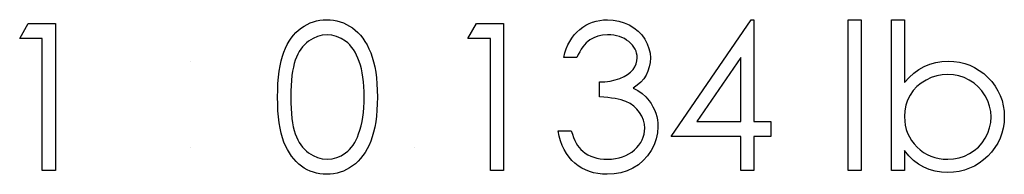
# Model space of a CAD drawing. Header units: inches. Extents: x 0.1 to 87.3, y 0.1 to 33.9.
# Tile 135 of 140: x 36.748 to 37.3766, y 24.6275 to 24.7261. Entities that reach past the tile are written whole.
import ezdxf

# ---------------------------------------------------------------- set-up
doc = ezdxf.new("R2010")
doc.units = ezdxf.units.IN
doc.header["$MEASUREMENT"] = 0

msp = doc.modelspace()

# ---------------------------------------------------------------- linework, layer by layer
at = {"color": 7, "linetype": 'Continuous', "flags": 128}
for points in [[(36.753469, 24.723668), (36.770806, 24.723668), (36.770806, 24.723668), (36.770806, 24.629918), (36.770806, 24.629918), (36.762392, 24.629918), (36.762392, 24.629918), (36.762392, 24.714052), (36.762392, 24.714052), (36.747969, 24.714052), (36.747969, 24.714052), (36.753472, 24.723668)], [(36.912631, 24.676755), (36.912689, 24.681263), (36.912877, 24.685507), (36.913196, 24.689507), (36.913628, 24.693225), (36.914173, 24.696681), (36.914867, 24.699874), (36.915675, 24.702803), (36.916595, 24.70547), (36.917628, 24.70793), (36.918774, 24.71024), (36.920032, 24.712381), (36.921384, 24.714391), (36.92283, 24.716231), (36.92437, 24.717921), (36.926023, 24.719442), (36.927788, 24.720832), (36.929629, 24.722053), (36.931525, 24.723123), (36.93346, 24.724025), (36.935469, 24.724757), (36.937516, 24.725339), (36.93962, 24.725752), (36.941761, 24.725997), (36.943977, 24.726072), (36.943977, 24.726072), (36.946211, 24.725997), (36.948409, 24.725752), (36.950531, 24.725339), (36.952615, 24.724757), (36.954644, 24.724025), (36.956616, 24.723123), (36.95855, 24.722053), (36.960409, 24.720813), (36.962193, 24.719424), (36.963902, 24.717846), (36.965498, 24.716118), (36.967001, 24.71424), (36.968409, 24.712174), (36.969724, 24.709958), (36.970926, 24.707573), (36.972053, 24.705019), (36.973048, 24.702277), (36.973931, 24.69931), (36.974663, 24.696118), (36.975264, 24.6927), (36.975734, 24.689056), (36.976072, 24.685169), (36.976259, 24.681075), (36.976335, 24.676755), (36.976335, 24.676755), (36.976259, 24.672455), (36.976072, 24.668379), (36.975734, 24.664511), (36.975283, 24.660886), (36.974682, 24.657487), (36.97395, 24.654313), (36.973104, 24.651346), (36.972109, 24.648623), (36.971001, 24.646087), (36.969799, 24.643721), (36.968503, 24.641505), (36.967095, 24.639439), (36.965592, 24.637543), (36.963977, 24.635815), (36.962268, 24.634237), (36.960465, 24.632829), (36.958587, 24.631589), (36.956653, 24.6305), (36.954662, 24.629599), (36.952634, 24.628847), (36.95055, 24.628265), (36.948409, 24.627852), (36.946211, 24.627589), (36.943977, 24.627514), (36.943977, 24.627514), (36.941761, 24.627589), (36.93962, 24.627833), (36.937516, 24.628246), (36.935488, 24.62881), (36.933497, 24.629523), (36.931563, 24.630425), (36.929685, 24.631477), (36.927863, 24.632679), (36.926117, 24.634049), (36.924464, 24.635571), (36.922924, 24.637261), (36.921478, 24.63912), (36.920126, 24.641111), (36.918868, 24.64327), (36.917703, 24.645599), (36.916652, 24.648078), (36.915713, 24.650764), (36.914886, 24.653712), (36.91421, 24.656924), (36.913647, 24.660379), (36.913196, 24.664079), (36.912877, 24.66806), (36.912689, 24.672286), (36.912633, 24.676755)], [(37.039529, 24.723668), (37.056863, 24.723668), (37.056863, 24.723668), (37.056863, 24.629918), (37.056863, 24.629918), (37.04845, 24.629918), (37.04845, 24.629918), (37.04845, 24.714052), (37.04845, 24.714052), (37.034027, 24.714052), (37.034027, 24.714052), (37.039529, 24.723668)], [(37.103736, 24.702033), (37.095325, 24.702033), (37.095325, 24.702033), (37.096057, 24.70485), (37.096959, 24.707479), (37.097992, 24.709958), (37.099194, 24.712268), (37.100527, 24.714409), (37.102029, 24.716381), (37.103682, 24.718203), (37.105485, 24.719837), (37.107401, 24.721302), (37.10941, 24.72256), (37.111495, 24.72363), (37.113673, 24.724513), (37.115945, 24.725189), (37.118293, 24.725677), (37.120716, 24.725978), (37.123232, 24.726072), (37.123232, 24.726072), (37.126894, 24.725865), (37.130425, 24.725227), (37.133824, 24.724175), (37.137111, 24.72271), (37.140153, 24.720888), (37.14282, 24.718766), (37.14513, 24.716344), (37.147083, 24.713639), (37.148623, 24.710747), (37.149731, 24.707799), (37.150388, 24.704794), (37.150613, 24.701714), (37.150613, 24.701714), (37.150444, 24.698747), (37.149937, 24.695949), (37.149073, 24.693301), (37.147872, 24.690803), (37.146332, 24.688474), (37.144454, 24.686296), (37.142238, 24.684286), (37.139665, 24.682427), (37.139665, 24.682427), (37.142613, 24.680906), (37.145299, 24.679065), (37.147703, 24.676906), (37.149825, 24.674427), (37.149825, 24.674427), (37.151139, 24.672549), (37.152266, 24.670595), (37.153243, 24.668605), (37.154031, 24.666539), (37.154632, 24.664436), (37.155064, 24.662276), (37.155327, 24.660041), (37.155421, 24.657769), (37.155421, 24.657769), (37.155158, 24.653844), (37.154351, 24.650013), (37.153017, 24.646256), (37.151139, 24.642613), (37.148811, 24.639214), (37.146106, 24.636228), (37.142989, 24.633636), (37.139496, 24.631458), (37.135702, 24.62973), (37.131683, 24.628509), (37.127439, 24.627758), (37.122988, 24.627514), (37.122988, 24.627514), (37.119983, 24.627627), (37.117091, 24.627946), (37.11433, 24.628509), (37.111701, 24.629279), (37.109203, 24.630256), (37.106837, 24.631458), (37.104584, 24.632885), (37.102461, 24.634538), (37.100489, 24.636397), (37.098705, 24.638463), (37.09709, 24.640735), (37.095663, 24.643214), (37.094405, 24.645881), (37.093334, 24.648773), (37.092433, 24.651853), (37.091719, 24.655158), (37.091719, 24.655158), (37.100133, 24.655158), (37.100133, 24.655158), (37.100809, 24.652999), (37.101541, 24.650989), (37.102367, 24.64913), (37.10325, 24.64744), (37.104189, 24.6459), (37.105222, 24.64451), (37.106311, 24.64327), (37.107476, 24.6422), (37.107476, 24.6422), (37.109072, 24.641017), (37.110762, 24.639984), (37.112565, 24.639101), (37.114462, 24.638406), (37.116471, 24.637843), (37.118593, 24.637449), (37.120809, 24.637205), (37.123138, 24.637129), (37.123138, 24.637129), (37.125767, 24.637223), (37.128265, 24.637505), (37.130631, 24.637956), (37.132866, 24.638613), (37.134951, 24.639439), (37.136923, 24.640472), (37.138744, 24.641674), (37.140453, 24.643064), (37.141993, 24.644585), (37.143327, 24.646163), (37.144454, 24.647796), (37.145374, 24.649505), (37.146087, 24.651271), (37.146595, 24.653111), (37.146914, 24.655008), (37.147008, 24.656961), (37.147008, 24.656961), (37.146801, 24.659572), (37.1462, 24.662107), (37.145186, 24.664548), (37.143759, 24.666896), (37.141993, 24.669074), (37.139965, 24.670971), (37.137636, 24.672567), (37.135045, 24.673882), (37.133599, 24.674445), (37.131946, 24.674952), (37.130124, 24.675384), (37.128096, 24.675779), (37.125899, 24.676117), (37.123514, 24.676398), (37.120922, 24.676624), (37.118162, 24.676793), (37.118162, 24.676793), (37.118162, 24.686408), (37.118162, 24.686408), (37.121636, 24.68654), (37.124941, 24.686972), (37.128096, 24.687648), (37.131082, 24.688624), (37.133805, 24.689807), (37.136115, 24.691141), (37.138031, 24.692624), (37.139552, 24.694258), (37.140716, 24.696024), (37.141543, 24.697845), (37.142031, 24.699761), (37.1422, 24.701752), (37.1422, 24.701752), (37.142125, 24.703216), (37.141862, 24.704644), (37.141449, 24.705996), (37.140867, 24.707329), (37.140115, 24.708587), (37.139195, 24.709808), (37.138106, 24.710973), (37.136848, 24.712081), (37.135477, 24.713113), (37.134012, 24.713996), (37.132453, 24.714747), (37.1308, 24.715367), (37.129073, 24.715837), (37.127251, 24.716175), (37.125335, 24.716381), (37.123345, 24.716456), (37.123345, 24.716456), (37.120152, 24.71625), (37.117166, 24.71563), (37.114424, 24.714616), (37.111889, 24.71317), (37.110706, 24.712268), (37.109579, 24.711235), (37.10849, 24.710071), (37.107457, 24.708738), (37.106443, 24.707273), (37.105504, 24.705677), (37.104602, 24.70393), (37.103738, 24.702033)], [(37.215009, 24.726072), (37.216719, 24.726072), (37.216719, 24.726072), (37.216719, 24.661168), (37.216719, 24.661168), (37.227537, 24.661168), (37.227537, 24.661168), (37.227537, 24.651552), (37.227537, 24.651552), (37.216719, 24.651552), (37.216719, 24.651552), (37.216719, 24.629918), (37.216719, 24.629918), (37.208306, 24.629918), (37.208306, 24.629918), (37.208306, 24.651552), (37.208306, 24.651552), (37.163835, 24.651552), (37.163835, 24.651552), (37.21501, 24.726072)], [(37.276813, 24.726072), (37.285229, 24.726072), (37.285229, 24.726072), (37.285229, 24.629918), (37.285229, 24.629918), (37.276815, 24.629918), (37.276815, 24.629918), (37.276815, 24.726072)], [(37.304458, 24.629918), (37.30446, 24.726072), (37.30446, 24.726072), (37.312873, 24.726072), (37.312873, 24.726072), (37.312873, 24.685995), (37.312873, 24.685995), (37.315784, 24.689206), (37.318845, 24.691967), (37.322094, 24.694315), (37.325493, 24.69623), (37.32908, 24.697714), (37.332817, 24.698784), (37.336742, 24.699423), (37.340818, 24.699629), (37.340818, 24.699629), (37.344442, 24.69946), (37.347954, 24.698972), (37.351316, 24.698165), (37.354546, 24.697038), (37.357626, 24.695573), (37.360593, 24.693789), (37.36341, 24.691685), (37.366096, 24.689244), (37.368556, 24.686577), (37.370678, 24.683779), (37.372481, 24.680831), (37.373965, 24.677751), (37.37511, 24.674539), (37.375918, 24.671178), (37.376406, 24.667685), (37.376575, 24.664041), (37.376575, 24.664041), (37.376406, 24.660454), (37.375918, 24.656999), (37.375091, 24.653675), (37.373927, 24.650482), (37.372443, 24.647421), (37.370622, 24.64451), (37.368481, 24.641712), (37.366002, 24.639064), (37.363297, 24.636641), (37.360443, 24.634538), (37.357476, 24.632754), (37.354358, 24.631308), (37.351109, 24.630162), (37.347729, 24.629354), (37.344198, 24.628885), (37.340555, 24.628716), (37.340555, 24.628716), (37.336386, 24.628923), (37.332423, 24.629542), (37.328667, 24.630594), (37.325099, 24.63204), (37.321737, 24.633956), (37.318582, 24.636341), (37.315634, 24.639233), (37.312873, 24.642594), (37.312873, 24.642594), (37.312873, 24.629918), (37.312873, 24.629918), (37.30446, 24.629918)], [(36.921043, 24.676793), (36.921084, 24.673037), (36.921234, 24.669506), (36.921459, 24.666201), (36.92176, 24.663159), (36.922173, 24.660342), (36.922661, 24.65775), (36.923243, 24.655402), (36.923919, 24.653299), (36.924689, 24.651365), (36.925535, 24.649562), (36.926455, 24.647872), (36.927469, 24.646313), (36.928577, 24.644867), (36.92976, 24.643533), (36.931037, 24.642331), (36.932389, 24.641242), (36.935244, 24.639439), (36.938174, 24.638162), (36.941178, 24.637392), (36.944258, 24.637129), (36.944258, 24.637129), (36.947357, 24.637374), (36.950362, 24.638144), (36.953254, 24.639383), (36.956052, 24.641148), (36.957386, 24.642219), (36.958625, 24.643402), (36.959789, 24.644735), (36.960879, 24.646181), (36.961874, 24.64774), (36.962794, 24.649449), (36.96362, 24.651271), (36.964372, 24.653224), (36.964372, 24.653224), (36.965198, 24.65574), (36.96593, 24.65837), (36.966531, 24.66113), (36.967038, 24.664004), (36.967414, 24.667008), (36.967696, 24.670145), (36.967865, 24.673412), (36.967921, 24.676793), (36.967921, 24.676793), (36.967865, 24.680173), (36.967733, 24.683403), (36.96747, 24.686465), (36.967132, 24.689375), (36.966682, 24.692136), (36.966156, 24.694728), (36.965498, 24.697169), (36.964766, 24.69946), (36.96394, 24.701601), (36.963038, 24.703573), (36.962062, 24.705414), (36.96101, 24.707104), (36.959883, 24.708644), (36.958663, 24.710034), (36.957386, 24.711273), (36.956033, 24.712362), (36.953198, 24.714146), (36.950305, 24.715442), (36.947319, 24.716193), (36.944258, 24.716456), (36.944258, 24.716456), (36.94116, 24.716193), (36.938136, 24.715442), (36.935225, 24.714146), (36.932389, 24.712362), (36.931037, 24.711292), (36.929779, 24.71009), (36.928596, 24.708756), (36.927506, 24.70731), (36.926492, 24.705752), (36.925553, 24.704061), (36.924708, 24.702259), (36.923938, 24.700324), (36.923262, 24.698221), (36.92268, 24.695873), (36.922173, 24.693301), (36.921779, 24.690465), (36.921459, 24.687404), (36.921234, 24.684117), (36.921084, 24.680568), (36.921046, 24.676793)], [(37.208304, 24.661168), (37.208306, 24.701883), (37.208306, 24.701883), (37.180361, 24.661168), (37.180361, 24.661168), (37.208306, 24.661168)], [(37.340478, 24.637129), (37.344161, 24.637355), (37.347691, 24.638012), (37.351072, 24.63912), (37.354321, 24.64066), (37.357325, 24.642594), (37.360011, 24.644904), (37.362377, 24.647552), (37.364406, 24.650557), (37.366058, 24.653787), (37.367223, 24.65713), (37.367936, 24.660529), (37.368162, 24.664041), (37.368162, 24.664041), (37.367917, 24.667553), (37.367223, 24.67099), (37.366021, 24.674333), (37.364368, 24.6776), (37.362321, 24.680643), (37.359955, 24.683328), (37.35725, 24.685657), (37.354227, 24.687629), (37.350997, 24.689206), (37.347635, 24.690314), (37.344179, 24.690991), (37.340611, 24.691216), (37.340611, 24.691216), (37.336968, 24.690991), (37.333437, 24.690314), (37.329982, 24.689206), (37.32662, 24.687629), (37.323503, 24.685676), (37.320761, 24.683422), (37.318394, 24.680849), (37.316422, 24.677957), (37.314864, 24.674821), (37.313756, 24.671516), (37.313098, 24.668004), (37.312873, 24.664304), (37.312873, 24.664304), (37.313005, 24.661468), (37.31338, 24.658745), (37.314, 24.656135), (37.314864, 24.653656), (37.315991, 24.65129), (37.317361, 24.649036), (37.318977, 24.646914), (37.320836, 24.644904), (37.322883, 24.643083), (37.325061, 24.641505), (37.327334, 24.640172), (37.329738, 24.639083), (37.332254, 24.638219), (37.334883, 24.637618), (37.337625, 24.637242), (37.34048, 24.637129)]]:
    msp.add_lwpolyline(points, dxfattribs=at)
at = {"color": 7, "linetype": 'Continuous'}
for centre, start, end in [((36.856742, 24.691817), 89.990938, 90.009062), ((36.856742, 24.636528), 89.990938, 90.009062), ((36.999771, 24.636528), 89.995271, 90.004729)]:
    msp.add_arc(centre, 0.007813, start, end, dxfattribs=at)

doc.saveas('drawing.dxf')
